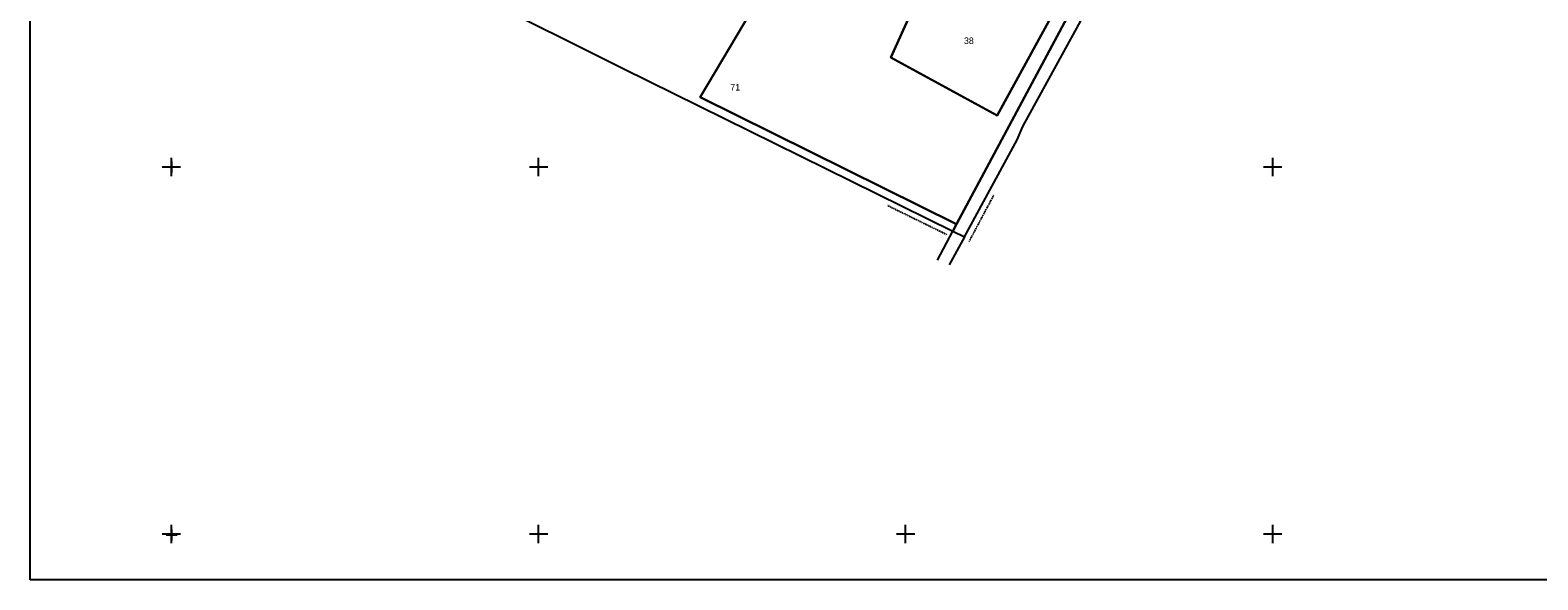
# Model space of a CAD drawing. Header units: metres. Extents: x 14523 to 16420, y -24225 to -22955.
# Tile 1 of 9: x 14523 to 15344, y -24225 to -23926. Entities that reach past the tile are written whole.
import ezdxf

# ---------------------------------------------------------------- set-up
doc = ezdxf.new("R2010")
doc.units = ezdxf.units.M
doc.linetypes.add('CONTINUA', pattern=[0])
doc.linetypes.add('TRATTO-PUNTO', pattern=[0.4, 0.15, -0.125, 0, -0.125])
for name, color, linetype in [('CONFINE', 3, 'CONTINUA'), ('LINEEVARIE', 6, 'CONTINUA'), ('PARTICELLE', 7, 'CONTINUA'), ('SIMBOLI', 6, 'CONTINUA'), ('STRADE', 8, 'CONTINUA')]:
    doc.layers.add(name, color=color, linetype=linetype)

# ---------------------------------------------------------------- blocks, each defined once
blk = doc.blocks.new('1', base_point=(5, 5))
at = {"layer": 'SIMBOLI'}
for p, q in [((2, 5), (8, 5)), ((5, 2), (5, 8))]:
    blk.add_line(p, q, dxfattribs=at)
blk = doc.blocks.new('3', base_point=(5, 5))
at = {"layer": 'SIMBOLI'}
for p, q in [((5, 0), (5, 10)), ((0, 5), (10, 5))]:
    blk.add_line(p, q, dxfattribs=at)

msp = doc.modelspace()

# ---------------------------------------------------------------- linework, layer by layer
at = {"layer": 'CONFINE'}
msp.add_lwpolyline([(14766.282, -23906.535), (14846.149, -23946.454), (15025.741, -24034.978), (15031.991, -24038.082), (15060.836, -23985.278), (15063.879, -23978.071), (15197.185, -23735.04)], dxfattribs=at)
at = {"layer": 'LINEEVARIE', "color": 2}
msp.add_lwpolyline([(14523, -24225), (14523, -22955), (16420, -22955), (16420, -24225), (14523, -24225)], dxfattribs=at)
at = {"layer": 'LINEEVARIE', "linetype": 'TRATTO-PUNTO'}
for points in [[(15034.676, -24040.606), (15048.036, -24015.495)], [(14990.257, -24021.049), (15022.349, -24036.815)]]:
    msp.add_lwpolyline(points, dxfattribs=at)
at = {"layer": 'LINEEVARIE'}
for points in [[(15017.337, -24050.8), (15025.741, -24034.978)], [(15031.991, -24038.082), (15023.782, -24053.394)]]:
    msp.add_lwpolyline(points, dxfattribs=at)
at = {"layer": 'PARTICELLE'}
for points in [[(15096.205, -23903.222), (15084.646, -23897.775), (15079.545, -23907.692), (15078.171, -23907.611), (15075.656, -23912.123), (15081.027, -23914.932), (15049.958, -23971.985), (14991.877, -23940.419), (15014.853, -23889.583), (15022.702, -23880.728), (15026.678, -23878.026), (15044.586, -23847.319), (15056.564, -23826.78), (15117.759, -23865.918), (15133.592, -23836.93), (15056.427, -23787.421), (15019.197, -23850.562), (14759.984, -23698.041), (14746.44, -23706.417), (14900.693, -23797.469), (14963.443, -23835.161), (14888.076, -23962.066), (15027.795, -24031.169), (15096.205, -23903.222)], [(15025.741, -24034.978), (15027.795, -24031.169), (14888.076, -23962.066), (14963.443, -23835.161), (14900.693, -23797.469), (14746.44, -23706.417), (14731.523, -23715.642), (14730.802, -23725.1), (14728.4, -23731.028), (14715.24, -23772.064), (14701.587, -23800.562), (14671.675, -23860.137), (14766.282, -23906.535), (14846.149, -23946.454), (15025.741, -24034.978)], [(15075.656, -23912.123), (15064.987, -23906.543), (15052.334, -23900.286), (15049.998, -23903.877), (15043.381, -23899.966), (15045.874, -23896.728), (15036.892, -23881.019), (15032.99, -23878.488), (15026.678, -23878.026), (15022.702, -23880.728), (15014.853, -23889.583), (14991.877, -23940.419), (15049.958, -23971.985), (15081.027, -23914.932), (15075.656, -23912.123)]]:
    msp.add_lwpolyline(points, close=True, dxfattribs=at)
at = {"layer": 'STRADE'}
msp.add_lwpolyline([(15096.205, -23903.222), (15027.795, -24031.169), (15025.741, -24034.978), (15031.991, -24038.082), (15060.836, -23985.278), (15063.879, -23978.071), (15197.185, -23735.04)], dxfattribs=at)

# ---------------------------------------------------------------- block references
at = {"layer": 'SIMBOLI'}
for name, p in [('3', (14600, -24000)), ('1', (14600.144, -24000.002)), ('3', (14800, -24000)), ('3', (15200, -24000)), ('3', (14600, -24200)), ('1', (14600.117, -24200.561)), ('3', (14800, -24200)), ('3', (15000, -24200)), ('3', (15200, -24200))]:
    msp.add_blockref(name, p, dxfattribs=at)

# ---------------------------------------------------------------- texts
at = {"layer": 'PARTICELLE', "color": 7}
for s, p in [('38', (15031.78, -23933.105)), ('71', (14904.494, -23958.412))]:
    msp.add_text(s, height=3.6, dxfattribs=at).set_placement(p)

doc.saveas('drawing.dxf')
